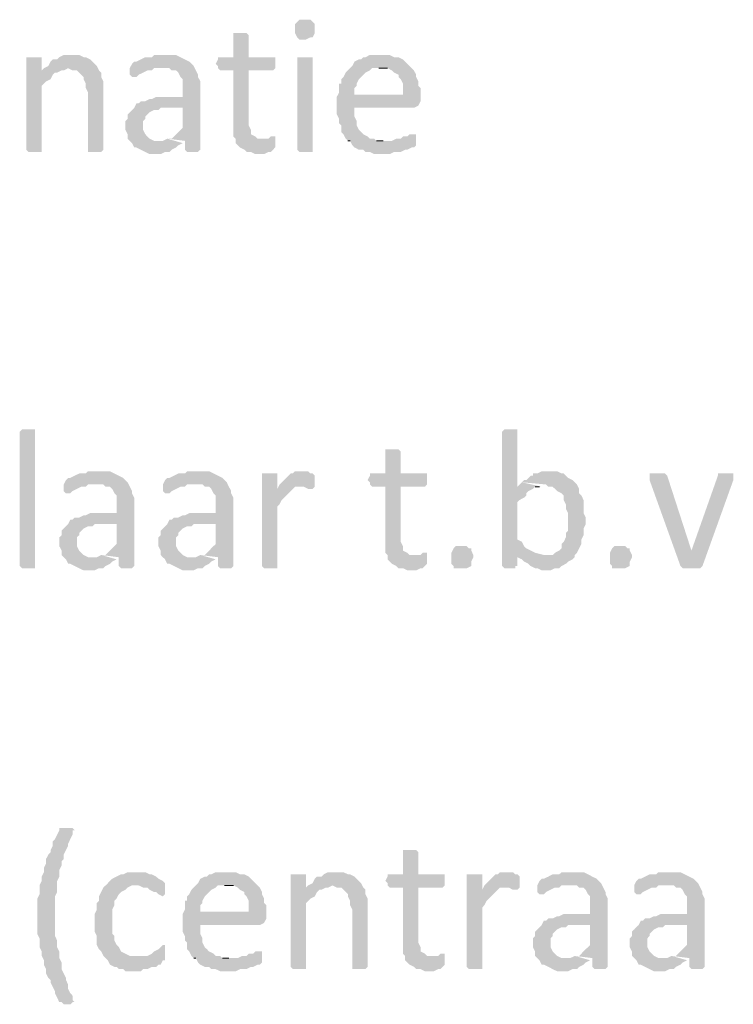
# Model space of a CAD drawing. Header units: millimetres. Extents: x -197899 to 120983, y -4228 to 45370.
# Tile 153 of 200: x -131588 to -130216, y 31012 to 32904. Entities that reach past the tile are written whole.
import ezdxf

# ---------------------------------------------------------------- set-up
doc = ezdxf.new("R2010")
doc.units = ezdxf.units.MM
for name, color, linetype in [('AL63----', 7, 'Continuous'), ('PDF_Geometry', 8, 'Continuous'), ('PDF_Solid Fills', 8, 'Continuous')]:
    doc.layers.add(name, color=color, linetype=linetype)

# ---------------------------------------------------------------- blocks, each defined once
blk = doc.blocks.new('A$C01523A58')
at = {"layer": 'PDF_Solid Fills'}
for points in [[(31136.1, 3750.7), (31123.4, 3750.7), (31119.2, 3746.5), (31119.2, 3746.5), (31114.9, 3742.2), (31114.9, 3733.8), (31114.9, 3725.3), (31119.2, 3716.8), (31119.2, 3716.8), (31123.4, 3712.6), (31136.1, 3712.6), (31144.6, 3716.8), (31148.8, 3716.8), (31153, 3725.3), (31153, 3733.8), (31153, 3742.2), (31148.8, 3746.5), (31148.8, 3746.5), (31144.6, 3750.7)], [(31009.1, 3725.3), (30996.4, 3725.3), (30996.4, 3721.1), (30996.4, 3678.7), (30966.8, 3678.7), (30966.8, 3674.5), (30962.5, 3666), (30966.8, 3661.8), (30966.8, 3657.6), (30971, 3653.3), (30996.4, 3653.3), (30996.4, 3526.3), (31000.7, 3522.1), (31000.7, 3513.6), (31004.9, 3509.4), (31009.1, 3505.2), (31017.6, 3500.9), (31021.8, 3496.7), (31030.2, 3496.7), (31038.7, 3492.4), (31055.6, 3492.4), (31064.1, 3496.7), (31068.4, 3496.7), (31072.6, 3500.9), (31076.8, 3505.2), (31076.8, 3517.9), (31051.4, 3522.1), (31043, 3522.1), (31038.7, 3526.3), (31030.2, 3530.6), (31030.2, 3539), (31026.1, 3547.5), (31026.1, 3653.3), (31072.6, 3653.3), (31076.8, 3657.6), (31076.8, 3678.7), (31026.1, 3678.7), (31026.1, 3721.1), (31026.1, 3721.1), (31021.8, 3725.3), (31017.6, 3725.3)], [(30611.2, 3678.7), (30598.5, 3678.7), (30598.5, 3500.9), (30598.5, 3500.9), (30602.7, 3496.7), (30628.1, 3496.7), (30628.1, 3500.9), (30628.1, 3623.7), (30632.3, 3627.9), (30636.5, 3632.2), (30645, 3636.4), (30649.3, 3644.9), (30653.5, 3649.1), (30657.7, 3649.1), (30628.1, 3653.3), (30628.1, 3678.7), (30619.6, 3678.7)], [(30687.3, 3683), (30670.4, 3683), (30661.9, 3678.7), (30657.7, 3674.5), (30649.3, 3674.5), (30645, 3670.2), (30640.8, 3661.8), (30632.3, 3657.6), (30678.9, 3657.6), (30687.3, 3653.3), (30695.8, 3653.3), (30700.1, 3649.1), (30708.6, 3640.6), (30708.6, 3636.4), (30712.8, 3627.9), (30712.8, 3619.5), (30717, 3611), (30717, 3500.9), (30717, 3496.7), (30742.4, 3496.7), (30746.6, 3500.9), (30746.6, 3606.8), (30746.6, 3632.2), (30742.4, 3640.6), (30742.4, 3649.1), (30738.2, 3653.3), (30734, 3661.8), (30734, 3661.8), (30725.5, 3670.2), (30721.2, 3674.5), (30712.8, 3678.7), (30708.6, 3678.7), (30700.1, 3683), (30695.8, 3683)], [(30865.2, 3683), (30844, 3683), (30839.8, 3678.7), (30827.1, 3678.7), (30818.6, 3674.5), (30810.1, 3670.2), (30805.9, 3670.2), (30801.7, 3666), (30797.4, 3657.6), (30873.6, 3657.6), (30877.9, 3653.3), (30886.3, 3653.3), (30890.6, 3649.1), (30894.8, 3640.6), (30899, 3636.4), (30899, 3602.5), (30848.2, 3602.5), (30839.8, 3598.3), (30835.5, 3598.3), (30827.1, 3594.1), (30818.6, 3594.1), (30814.3, 3589.9), (30810.1, 3589.9), (30805.9, 3581.4), (30899, 3581.4), (30899, 3543.2), (30894.8, 3539), (30890.6, 3534.8), (30882.1, 3526.3), (30877.9, 3522.1), (30869.4, 3522.1), (30903.3, 3517.9), (30903.3, 3500.9), (30907.5, 3496.7), (30928.6, 3496.7), (30932.9, 3500.9), (30932.9, 3632.2), (30928.6, 3640.6), (30928.6, 3644.9), (30928.6, 3644.9), (30924.4, 3653.3), (30920.2, 3661.8), (30916, 3666), (30916, 3666), (30911.7, 3670.2), (30903.3, 3674.5), (30894.8, 3678.7), (30894.8, 3678.7), (30886.3, 3683), (30873.6, 3683)], [(31136.1, 3678.7), (31119.2, 3678.7), (31119.2, 3500.9), (31119.2, 3500.9), (31123.4, 3496.7), (31148.8, 3496.7), (31148.8, 3500.9), (31148.8, 3678.7), (31144.6, 3678.7)], [(31280, 3683), (31258.9, 3683), (31250.4, 3678.7), (31246.1, 3678.7), (31242, 3674.5), (31237.7, 3674.5), (31229.2, 3670.2), (31225, 3661.8), (31220.8, 3657.6), (31216.6, 3653.3), (31212.3, 3649.1), (31208.1, 3640.6), (31203.8, 3636.4), (31203.8, 3627.9), (31199.6, 3627.9), (31199.6, 3611), (31195.3, 3602.5), (31229.2, 3606.8), (31229.2, 3619.5), (31233.5, 3623.7), (31233.5, 3627.9), (31237.7, 3636.4), (31242, 3640.6), (31246.1, 3644.9), (31250.4, 3649.1), (31258.9, 3653.3), (31263.1, 3657.6), (31339.3, 3657.6), (31335.1, 3661.8), (31326.6, 3670.2), (31322.3, 3674.5), (31313.9, 3678.7), (31305.4, 3678.7), (31296.9, 3683), (31288.5, 3683)], [(30632.3, 3657.6), (30628.1, 3653.3), (30657.7, 3649.1), (30666.2, 3653.3), (30670.4, 3653.3), (30678.9, 3657.6)], [(30797.4, 3657.6), (30797.4, 3644.9), (30801.7, 3640.6), (30810.1, 3640.6), (30814.3, 3644.9), (30822.8, 3649.1), (30822.8, 3649.1), (30831.3, 3653.3), (30839.8, 3653.3), (30844, 3657.6), (30860.9, 3657.6)], [(31339.3, 3657.6), (31275.8, 3657.6), (31292.8, 3657.6), (31301.2, 3653.3), (31305.4, 3649.1), (31313.9, 3644.9), (31313.9, 3640.6), (31318.2, 3636.4), (31322.3, 3627.9), (31322.3, 3606.8), (31229.2, 3606.8), (31195.3, 3602.5), (31195.3, 3585.6), (31195.3, 3568.6), (31199.6, 3560.2), (31199.6, 3551.7), (31203.8, 3547.5), (31203.8, 3534.8), (31208.1, 3530.6), (31212.3, 3522.1), (31216.6, 3517.9), (31284.3, 3517.9), (31271.5, 3517.9), (31267.4, 3522.1), (31258.9, 3522.1), (31254.6, 3526.3), (31246.1, 3530.6), (31242, 3534.8), (31237.7, 3539), (31233.5, 3547.5), (31233.5, 3556), (31233.5, 3556), (31229.2, 3564.4), (31229.2, 3581.4), (31343.5, 3581.4), (31352, 3585.6), (31352, 3585.6), (31356.2, 3594.1), (31356.2, 3602.5), (31356.2, 3619.5), (31352, 3623.7), (31352, 3632.2), (31347.8, 3640.6), (31347.8, 3644.9), (31343.5, 3653.3)], [(30805.9, 3581.4), (30801.7, 3577.1), (30797.4, 3572.9), (30793.2, 3568.6), (30793.2, 3560.2), (30788.9, 3556), (30788.9, 3539), (30793.2, 3530.6), (30793.2, 3522.1), (30797.4, 3517.9), (30801.7, 3513.6), (30805.9, 3505.2), (30810.1, 3505.2), (30818.6, 3500.9), (30827.1, 3496.7), (30827.1, 3496.7), (30835.5, 3492.4), (30856.7, 3492.4), (30865.2, 3496.7), (30873.6, 3496.7), (30877.9, 3500.9), (30877.9, 3500.9), (30886.3, 3505.2), (30890.6, 3509.4), (30899, 3513.6), (30856.7, 3517.9), (30844, 3517.9), (30835.5, 3522.1), (30831.3, 3526.3), (30831.3, 3526.3), (30827.1, 3530.6), (30822.8, 3539), (30822.8, 3556), (30827.1, 3560.2), (30827.1, 3564.4), (30835.5, 3572.9), (30835.5, 3572.9), (30844, 3577.1), (30852.5, 3577.1), (30856.7, 3581.4), (30899, 3581.4)], [(31072.6, 3526.3), (31068.4, 3526.3), (31064.1, 3522.1), (31051.4, 3522.1), (31076.8, 3517.9), (31076.8, 3526.3)], [(31343.5, 3530.6), (31335.1, 3530.6), (31330.8, 3526.3), (31322.3, 3526.3), (31318.2, 3522.1), (31309.7, 3522.1), (31301.2, 3517.9), (31216.6, 3517.9), (31220.8, 3517.9), (31225, 3509.4), (31229.2, 3505.2), (31237.7, 3500.9), (31246.1, 3500.9), (31250.4, 3496.7), (31258.9, 3496.7), (31267.4, 3492.4), (31296.9, 3492.4), (31305.4, 3496.7), (31318.2, 3496.7), (31326.6, 3500.9), (31330.8, 3500.9), (31339.3, 3505.2), (31343.5, 3505.2), (31347.8, 3509.4), (31347.8, 3513.6), (31347.8, 3530.6)], [(30615.4, 2700.8), (30615.4, 2696.6), (30590, 2696.6), (30585.8, 2700.8), (30585.8, 2959), (30585.8, 2959), (30590, 2963.3), (30615.4, 2963.3), (30615.4, 2959)], [(31529.8, 2963.3), (31517.1, 2963.3), (31512.8, 2959), (31512.8, 2700.8), (31512.8, 2700.8), (31517.1, 2696.6), (31538.2, 2696.6), (31538.2, 2700.8), (31542.5, 2700.8), (31542.5, 2722), (31576.4, 2726.2), (31567.9, 2730.5), (31567.9, 2730.5), (31559.4, 2734.7), (31555.2, 2739), (31551, 2747.4), (31542.5, 2751.6), (31542.5, 2823.6), (31546.7, 2827.8), (31555.2, 2832.1), (31559.4, 2836.3), (31559.4, 2840.5), (31563.6, 2844.8), (31572.1, 2849), (31576.4, 2853.2), (31584.8, 2853.2), (31542.5, 2853.2), (31542.5, 2959), (31542.5, 2963.3), (31538.2, 2963.3)], [(31301.2, 2925.2), (31288.5, 2925.2), (31288.5, 2921), (31288.5, 2878.6), (31258.9, 2878.6), (31258.9, 2874.4), (31254.6, 2865.9), (31258.9, 2861.7), (31258.9, 2857.5), (31263.1, 2853.2), (31288.5, 2853.2), (31288.5, 2726.2), (31292.8, 2722), (31292.8, 2713.6), (31296.9, 2709.3), (31301.2, 2705.1), (31309.7, 2700.8), (31313.9, 2696.6), (31322.3, 2696.6), (31330.8, 2692.4), (31347.8, 2692.4), (31356.2, 2696.6), (31360.5, 2696.6), (31364.7, 2700.8), (31368.9, 2705.1), (31368.9, 2717.7), (31343.5, 2722), (31335.1, 2722), (31330.8, 2726.2), (31322.3, 2730.5), (31322.3, 2739), (31318.2, 2747.4), (31318.2, 2853.2), (31364.7, 2853.2), (31368.9, 2857.5), (31368.9, 2878.6), (31318.2, 2878.6), (31318.2, 2921), (31318.2, 2921), (31313.9, 2925.2), (31309.7, 2925.2)], [(30738.2, 2882.9), (30717, 2882.9), (30712.8, 2878.6), (30700.1, 2878.6), (30691.6, 2874.4), (30683.1, 2870.2), (30678.9, 2870.2), (30674.7, 2865.9), (30670.4, 2857.5), (30746.6, 2857.5), (30750.9, 2853.2), (30759.3, 2853.2), (30763.6, 2849), (30767.8, 2840.5), (30772, 2836.3), (30772, 2802.4), (30721.2, 2802.4), (30712.8, 2798.2), (30708.6, 2798.2), (30700.1, 2793.9), (30691.6, 2793.9), (30687.3, 2789.7), (30683.1, 2789.7), (30678.9, 2781.3), (30772, 2781.3), (30772, 2743.1), (30767.8, 2739), (30763.6, 2734.7), (30755.1, 2726.2), (30750.9, 2722), (30742.4, 2722), (30776.3, 2717.7), (30776.3, 2700.8), (30780.5, 2696.6), (30801.7, 2696.6), (30805.9, 2700.8), (30805.9, 2832.1), (30801.7, 2840.5), (30801.7, 2844.8), (30801.7, 2844.8), (30797.4, 2853.2), (30793.2, 2861.7), (30788.9, 2865.9), (30788.9, 2865.9), (30784.7, 2870.2), (30776.3, 2874.4), (30767.8, 2878.6), (30767.8, 2878.6), (30759.3, 2882.9), (30746.6, 2882.9)], [(30928.6, 2882.9), (30907.5, 2882.9), (30903.3, 2878.6), (30890.6, 2878.6), (30882.1, 2874.4), (30873.6, 2870.2), (30869.4, 2870.2), (30865.2, 2865.9), (30860.9, 2857.5), (30937.1, 2857.5), (30941.4, 2853.2), (30949.8, 2853.2), (30954, 2849), (30958.3, 2840.5), (30962.5, 2836.3), (30962.5, 2802.4), (30911.7, 2802.4), (30903.3, 2798.2), (30899, 2798.2), (30890.6, 2793.9), (30882.1, 2793.9), (30877.9, 2789.7), (30873.6, 2789.7), (30869.4, 2781.3), (30962.5, 2781.3), (30962.5, 2743.1), (30958.3, 2739), (30954, 2734.7), (30945.6, 2726.2), (30941.4, 2722), (30932.9, 2722), (30966.8, 2717.7), (30966.8, 2700.8), (30971, 2696.6), (30992.2, 2696.6), (30996.4, 2700.8), (30996.4, 2832.1), (30992.2, 2840.5), (30992.2, 2844.8), (30992.2, 2844.8), (30987.9, 2853.2), (30983.7, 2861.7), (30979.5, 2865.9), (30979.5, 2865.9), (30975.3, 2870.2), (30966.8, 2874.4), (30958.3, 2878.6), (30958.3, 2878.6), (30949.8, 2882.9), (30937.1, 2882.9)], [(31064.1, 2878.6), (31051.4, 2878.6), (31051.4, 2700.8), (31051.4, 2700.8), (31055.6, 2696.6), (31081, 2696.6), (31081, 2700.8), (31081, 2815.2), (31085.3, 2819.4), (31089.5, 2827.8), (31093.8, 2832.1), (31093.8, 2832.1), (31102.2, 2840.5), (31106.5, 2844.8), (31110.7, 2849), (31081, 2849), (31081, 2878.6), (31072.6, 2878.6)], [(31127.6, 2882.9), (31114.9, 2882.9), (31110.7, 2878.6), (31106.5, 2878.6), (31098, 2870.2), (31093.8, 2865.9), (31089.5, 2861.7), (31085.3, 2857.5), (31081, 2849), (31110.7, 2849), (31114.9, 2853.2), (31123.4, 2853.2), (31153, 2857.5), (31153, 2874.4), (31153, 2874.4), (31148.8, 2878.6), (31144.6, 2878.6), (31140.3, 2882.9), (31131.9, 2882.9)], [(31601.8, 2882.9), (31589, 2882.9), (31580.6, 2878.6), (31572.1, 2878.6), (31572.1, 2874.4), (31567.9, 2874.4), (31559.4, 2865.9), (31555.2, 2865.9), (31551, 2861.7), (31597.5, 2857.5), (31601.8, 2853.2), (31610.2, 2853.2), (31614.5, 2849), (31618.7, 2844.8), (31627.2, 2840.5), (31631.4, 2836.3), (31631.4, 2827.8), (31635.6, 2819.4), (31635.6, 2810.9), (31635.6, 2810.9), (31639.9, 2802.4), (31639.9, 2785.5), (31639.9, 2768.5), (31635.6, 2764.4), (31635.6, 2755.9), (31631.4, 2747.4), (31627.2, 2743.1), (31627.2, 2734.7), (31622.9, 2730.5), (31614.5, 2726.2), (31610.2, 2722), (31593.3, 2722), (31542.5, 2717.7), (31551, 2713.6), (31555.2, 2709.3), (31555.2, 2709.3), (31563.6, 2705.1), (31567.9, 2700.8), (31576.4, 2696.6), (31580.6, 2696.6), (31589, 2692.4), (31606, 2692.4), (31614.5, 2696.6), (31622.9, 2696.6), (31627.2, 2700.8), (31635.6, 2705.1), (31639.9, 2709.3), (31648.3, 2713.6), (31652.6, 2717.7), (31652.6, 2722), (31656.8, 2726.2), (31661, 2734.7), (31665.3, 2743.1), (31665.3, 2751.6), (31665.3, 2751.6), (31669.5, 2760.1), (31669.5, 2772.8), (31673.7, 2781.3), (31673.7, 2793.9), (31669.5, 2802.4), (31669.5, 2827.8), (31669.5, 2827.8), (31665.3, 2836.3), (31661, 2840.5), (31661, 2849), (31656.8, 2857.5), (31652.6, 2861.7), (31648.3, 2865.9), (31639.9, 2870.2), (31635.6, 2874.4), (31631.4, 2878.6), (31627.2, 2878.6), (31618.7, 2882.9), (31610.2, 2882.9)], [(31809.2, 2878.6), (31796.5, 2878.6), (31796.5, 2874.4), (31796.5, 2865.9), (31855.8, 2700.8), (31876.9, 2730.5), (31876.9, 2730.5), (31830.3, 2874.4), (31826.1, 2878.6), (31817.7, 2878.6)], [(31944.7, 2878.6), (31927.7, 2878.6), (31927.7, 2874.4), (31876.9, 2730.5), (31876.9, 2730.5), (31855.8, 2700.8), (31855.8, 2700.8), (31860, 2696.6), (31893.9, 2696.6), (31898.1, 2700.8), (31898.1, 2700.8), (31957.4, 2865.9), (31957.4, 2870.2), (31957.4, 2874.4), (31957.4, 2878.6), (31953.1, 2878.6)], [(30670.4, 2857.5), (30670.4, 2844.8), (30674.7, 2840.5), (30683.1, 2840.5), (30687.3, 2844.8), (30695.8, 2849), (30695.8, 2849), (30704.3, 2853.2), (30712.8, 2853.2), (30717, 2857.5), (30734, 2857.5)], [(30860.9, 2857.5), (30860.9, 2844.8), (30865.2, 2840.5), (30873.6, 2840.5), (30877.9, 2844.8), (30886.3, 2849), (30886.3, 2849), (30894.8, 2853.2), (30903.3, 2853.2), (30907.5, 2857.5), (30924.4, 2857.5)], [(31153, 2857.5), (31123.4, 2853.2), (31131.9, 2853.2), (31140.3, 2849), (31148.8, 2849), (31153, 2853.2)], [(30678.9, 2781.3), (30674.7, 2777), (30670.4, 2772.8), (30666.2, 2768.5), (30666.2, 2760.1), (30661.9, 2755.9), (30661.9, 2739), (30666.2, 2730.5), (30666.2, 2722), (30670.4, 2717.7), (30674.7, 2713.6), (30678.9, 2705.1), (30683.1, 2705.1), (30691.6, 2700.8), (30700.1, 2696.6), (30700.1, 2696.6), (30708.6, 2692.4), (30729.7, 2692.4), (30738.2, 2696.6), (30746.6, 2696.6), (30750.9, 2700.8), (30750.9, 2700.8), (30759.3, 2705.1), (30763.6, 2709.3), (30772, 2713.6), (30729.7, 2717.7), (30717, 2717.7), (30708.6, 2722), (30704.3, 2726.2), (30704.3, 2726.2), (30700.1, 2730.5), (30695.8, 2739), (30695.8, 2755.9), (30700.1, 2760.1), (30700.1, 2764.4), (30708.6, 2772.8), (30708.6, 2772.8), (30717, 2777), (30725.5, 2777), (30729.7, 2781.3), (30772, 2781.3)], [(30869.4, 2781.3), (30865.2, 2777), (30860.9, 2772.8), (30856.7, 2768.5), (30856.7, 2760.1), (30852.5, 2755.9), (30852.5, 2739), (30856.7, 2730.5), (30856.7, 2722), (30860.9, 2717.7), (30865.2, 2713.6), (30869.4, 2705.1), (30873.6, 2705.1), (30882.1, 2700.8), (30890.6, 2696.6), (30890.6, 2696.6), (30899, 2692.4), (30920.2, 2692.4), (30928.6, 2696.6), (30937.1, 2696.6), (30941.4, 2700.8), (30941.4, 2700.8), (30949.8, 2705.1), (30954, 2709.3), (30962.5, 2713.6), (30920.2, 2717.7), (30907.5, 2717.7), (30899, 2722), (30894.8, 2726.2), (30894.8, 2726.2), (30890.6, 2730.5), (30886.3, 2739), (30886.3, 2755.9), (30890.6, 2760.1), (30890.6, 2764.4), (30899, 2772.8), (30899, 2772.8), (30907.5, 2777), (30916, 2777), (30920.2, 2781.3), (30962.5, 2781.3)], [(31364.7, 2726.2), (31360.5, 2726.2), (31356.2, 2722), (31343.5, 2722), (31368.9, 2717.7), (31368.9, 2726.2)], [(31457.8, 2717.7), (31453.6, 2709.3), (31453.6, 2700.8), (31453.6, 2700.8), (31445.1, 2696.6), (31419.7, 2696.6), (31419.7, 2700.8), (31415.5, 2705.1), (31415.5, 2726.2), (31419.7, 2734.7), (31419.7, 2734.7), (31424, 2739), (31445.1, 2739), (31449.4, 2734.7), (31453.6, 2734.7), (31453.6, 2730.5), (31457.8, 2722)], [(31762.6, 2717.7), (31758.4, 2709.3), (31758.4, 2700.8), (31758.4, 2700.8), (31750, 2696.6), (31724.5, 2696.6), (31724.5, 2700.8), (31720.3, 2705.1), (31720.3, 2726.2), (31724.5, 2734.7), (31724.5, 2734.7), (31728.7, 2739), (31750, 2739), (31754.1, 2734.7), (31758.4, 2734.7), (31758.4, 2730.5), (31762.6, 2722)], [(30678.9, 2197.1), (30661.9, 2197.1), (30661.9, 2192.8), (30657.7, 2184.4), (30653.5, 2175.9), (30649.3, 2171.7), (30649.3, 2163.2), (30645, 2154.7), (30645, 2150.5), (30640.8, 2146.3), (30636.5, 2137.8), (30636.5, 2129.3), (30632.3, 2120.9), (30632.3, 2112.4), (30632.3, 2112.4), (30628.1, 2103.9), (30628.1, 2095.5), (30623.9, 2087), (30623.9, 2070.1), (30619.6, 2061.6), (30619.6, 2027.7), (30619.6, 1993.8), (30623.9, 1985.4), (30623.9, 1968.4), (30628.1, 1960), (30628.1, 1951.5), (30632.3, 1943.1), (30632.3, 1934.6), (30636.5, 1926.1), (30636.5, 1917.6), (30640.8, 1909.2), (30645, 1905), (30645, 1900.7), (30649.3, 1892.2), (30653.5, 1883.8), (30653.5, 1879.6), (30657.7, 1871.1), (30661.9, 1862.6), (30666.2, 1862.6), (30670.4, 1858.4), (30683.1, 1858.4), (30687.3, 1862.6), (30691.6, 1862.6), (30687.3, 1866.8), (30687.3, 1875.3), (30683.1, 1879.6), (30678.9, 1888), (30678.9, 1896.5), (30674.7, 1905), (30674.7, 1909.2), (30670.4, 1917.6), (30666.2, 1926.1), (30666.2, 1938.9), (30661.9, 1947.3), (30661.9, 1960), (30657.7, 1968.4), (30657.7, 1981.2), (30653.5, 1989.7), (30653.5, 2032), (30653.5, 2065.8), (30657.7, 2074.3), (30657.7, 2095.5), (30661.9, 2103.9), (30661.9, 2116.6), (30666.2, 2125.1), (30666.2, 2133.5), (30670.4, 2137.8), (30670.4, 2146.3), (30674.7, 2154.7), (30678.9, 2163.2), (30678.9, 2167.4), (30683.1, 2175.9), (30687.3, 2184.4), (30687.3, 2192.8), (30691.6, 2192.8), (30687.3, 2197.1), (30683.1, 2197.1)], [(31335.1, 2154.7), (31322.3, 2154.7), (31322.3, 2150.5), (31322.3, 2108.2), (31292.8, 2108.2), (31292.8, 2103.9), (31288.5, 2095.5), (31292.8, 2091.2), (31292.8, 2087), (31296.9, 2082.8), (31322.3, 2082.8), (31322.3, 1955.8), (31326.6, 1951.5), (31326.6, 1943.1), (31330.8, 1938.9), (31335.1, 1934.6), (31343.5, 1930.4), (31347.8, 1926.1), (31356.2, 1926.1), (31364.7, 1921.9), (31381.6, 1921.9), (31390.1, 1926.1), (31394.3, 1926.1), (31398.6, 1930.4), (31402.8, 1934.6), (31402.8, 1947.3), (31377.4, 1951.5), (31368.9, 1951.5), (31364.7, 1955.8), (31356.2, 1960), (31356.2, 1968.4), (31352, 1976.9), (31352, 2082.8), (31398.6, 2082.8), (31402.8, 2087), (31402.8, 2108.2), (31352, 2108.2), (31352, 2150.5), (31352, 2150.5), (31347.8, 2154.7), (31343.5, 2154.7)], [(30810.1, 2112.4), (30793.2, 2112.4), (30784.7, 2108.2), (30780.5, 2108.2), (30772, 2103.9), (30763.6, 2099.7), (30759.3, 2095.5), (30755.1, 2091.2), (30750.9, 2087), (30814.3, 2087), (30822.8, 2082.8), (30831.3, 2082.8), (30835.5, 2078.5), (30844, 2074.3), (30848.2, 2074.3), (30852.5, 2070.1), (30860.9, 2065.8), (30865.2, 2070.1), (30865.2, 2091.2), (30860.9, 2095.5), (30860.9, 2095.5), (30852.5, 2099.7), (30848.2, 2103.9), (30839.8, 2108.2), (30835.5, 2108.2), (30827.1, 2112.4), (30818.6, 2112.4)], [(30983.7, 2112.4), (30962.5, 2112.4), (30954, 2108.2), (30949.8, 2108.2), (30945.6, 2103.9), (30941.4, 2103.9), (30932.9, 2099.7), (30928.6, 2091.2), (30924.4, 2087), (30920.2, 2082.8), (30916, 2078.5), (30911.7, 2070.1), (30907.5, 2065.8), (30907.5, 2057.4), (30903.3, 2057.4), (30903.3, 2040.4), (30899, 2032), (30932.9, 2036.2), (30932.9, 2048.9), (30937.1, 2053.1), (30937.1, 2057.4), (30941.4, 2065.8), (30945.6, 2070.1), (30949.8, 2074.3), (30954, 2078.5), (30962.5, 2082.8), (30966.8, 2087), (31043, 2087), (31038.7, 2091.2), (31030.2, 2099.7), (31026.1, 2103.9), (31017.6, 2108.2), (31009.1, 2108.2), (31000.7, 2112.4), (30992.2, 2112.4)], [(31119.2, 2108.2), (31106.5, 2108.2), (31106.5, 1930.4), (31106.5, 1930.4), (31110.7, 1926.1), (31136.1, 1926.1), (31136.1, 1930.4), (31136.1, 2053.1), (31140.3, 2057.4), (31144.6, 2061.6), (31153, 2065.8), (31157.3, 2074.3), (31161.5, 2078.5), (31165.7, 2078.5), (31136.1, 2082.8), (31136.1, 2108.2), (31127.6, 2108.2)], [(31195.3, 2112.4), (31178.4, 2112.4), (31170, 2108.2), (31165.7, 2103.9), (31157.3, 2103.9), (31153, 2099.7), (31148.8, 2091.2), (31140.3, 2087), (31186.9, 2087), (31195.3, 2082.8), (31203.8, 2082.8), (31208.1, 2078.5), (31216.6, 2070.1), (31216.6, 2065.8), (31220.8, 2057.4), (31220.8, 2048.9), (31225, 2040.4), (31225, 1930.4), (31225, 1926.1), (31250.4, 1926.1), (31254.6, 1930.4), (31254.6, 2036.2), (31254.6, 2061.6), (31250.4, 2070.1), (31250.4, 2078.5), (31246.1, 2082.8), (31242, 2091.2), (31242, 2091.2), (31233.5, 2099.7), (31229.2, 2103.9), (31220.8, 2108.2), (31216.6, 2108.2), (31208.1, 2112.4), (31203.8, 2112.4)], [(31457.8, 2108.2), (31445.1, 2108.2), (31445.1, 1930.4), (31445.1, 1930.4), (31449.4, 1926.1), (31474.8, 1926.1), (31474.8, 1930.4), (31474.8, 2044.6), (31479, 2048.9), (31483.3, 2057.4), (31487.4, 2061.6), (31487.4, 2061.6), (31495.9, 2070.1), (31500.2, 2074.3), (31504.4, 2078.5), (31474.8, 2078.5), (31474.8, 2108.2), (31466.3, 2108.2)], [(31521.3, 2112.4), (31508.7, 2112.4), (31504.4, 2108.2), (31500.2, 2108.2), (31491.7, 2099.7), (31487.4, 2095.5), (31483.3, 2091.2), (31479, 2087), (31474.8, 2078.5), (31504.4, 2078.5), (31508.7, 2082.8), (31517.1, 2082.8), (31546.7, 2087), (31546.7, 2103.9), (31546.7, 2103.9), (31542.5, 2108.2), (31538.2, 2108.2), (31534.1, 2112.4), (31525.6, 2112.4)], [(31648.3, 2112.4), (31627.2, 2112.4), (31622.9, 2108.2), (31610.2, 2108.2), (31601.8, 2103.9), (31593.3, 2099.7), (31589, 2099.7), (31584.8, 2095.5), (31580.6, 2087), (31656.8, 2087), (31661, 2082.8), (31669.5, 2082.8), (31673.7, 2078.5), (31678, 2070.1), (31682.2, 2065.8), (31682.2, 2032), (31631.4, 2032), (31622.9, 2027.7), (31618.7, 2027.7), (31610.2, 2023.5), (31601.8, 2023.5), (31597.5, 2019.2), (31593.3, 2019.2), (31589, 2010.8), (31682.2, 2010.8), (31682.2, 1972.7), (31678, 1968.4), (31673.7, 1964.3), (31665.3, 1955.8), (31661, 1951.5), (31652.6, 1951.5), (31686.4, 1947.3), (31686.4, 1930.4), (31690.7, 1926.1), (31711.8, 1926.1), (31716.1, 1930.4), (31716.1, 2061.6), (31711.8, 2070.1), (31711.8, 2074.3), (31711.8, 2074.3), (31707.6, 2082.8), (31703.3, 2091.2), (31699.1, 2095.5), (31699.1, 2095.5), (31694.9, 2099.7), (31686.4, 2103.9), (31678, 2108.2), (31678, 2108.2), (31669.5, 2112.4), (31656.8, 2112.4)], [(31834.6, 2112.4), (31813.4, 2112.4), (31809.2, 2108.2), (31796.5, 2108.2), (31788, 2103.9), (31779.5, 2099.7), (31775.4, 2099.7), (31771.1, 2095.5), (31766.9, 2087), (31843.1, 2087), (31847.3, 2082.8), (31855.8, 2082.8), (31860, 2078.5), (31864.2, 2070.1), (31868.5, 2065.8), (31868.5, 2032), (31817.7, 2032), (31809.2, 2027.7), (31804.9, 2027.7), (31796.5, 2023.5), (31788, 2023.5), (31783.8, 2019.2), (31779.5, 2019.2), (31775.4, 2010.8), (31868.5, 2010.8), (31868.5, 1972.7), (31864.2, 1968.4), (31860, 1964.3), (31851.5, 1955.8), (31847.3, 1951.5), (31838.8, 1951.5), (31872.7, 1947.3), (31872.7, 1930.4), (31876.9, 1926.1), (31898.1, 1926.1), (31902.3, 1930.4), (31902.3, 2061.6), (31898.1, 2070.1), (31898.1, 2074.3), (31898.1, 2074.3), (31893.9, 2082.8), (31889.6, 2091.2), (31885.4, 2095.5), (31885.4, 2095.5), (31881.2, 2099.7), (31872.7, 2103.9), (31864.2, 2108.2), (31864.2, 2108.2), (31855.8, 2112.4), (31843.1, 2112.4)], [(30750.9, 2087), (30746.6, 2082.8), (30742.4, 2074.3), (30738.2, 2065.8), (30738.2, 2057.4), (30734, 2053.1), (30734, 2040.4), (30729.7, 2032), (30729.7, 2015), (30729.7, 1998.1), (30734, 1989.7), (30734, 1972.7), (30738.2, 1964.3), (30742.4, 1960), (30746.6, 1951.5), (30750.9, 1947.3), (30755.1, 1943.1), (30759.3, 1934.6), (30767.8, 1930.4), (30772, 1930.4), (30776.3, 1926.1), (30784.7, 1926.1), (30788.9, 1921.9), (30818.6, 1921.9), (30822.8, 1926.1), (30831.3, 1926.1), (30839.8, 1930.4), (30848.2, 1930.4), (30852.5, 1934.6), (30856.7, 1934.6), (30860.9, 1943.1), (30865.2, 1943.1), (30865.2, 1947.3), (30810.1, 1951.5), (30797.4, 1951.5), (30788.9, 1955.8), (30788.9, 1955.8), (30780.5, 1960), (30776.3, 1968.4), (30772, 1972.7), (30767.8, 1981.2), (30767.8, 1989.7), (30763.6, 1993.8), (30763.6, 2040.4), (30767.8, 2048.9), (30767.8, 2057.4), (30772, 2061.6), (30776.3, 2070.1), (30776.3, 2070.1), (30780.5, 2074.3), (30788.9, 2078.5), (30793.2, 2082.8), (30801.7, 2087), (30810.1, 2087)], [(31043, 2087), (30979.5, 2087), (30996.4, 2087), (31004.9, 2082.8), (31009.1, 2078.5), (31017.6, 2074.3), (31017.6, 2070.1), (31021.8, 2065.8), (31026.1, 2057.4), (31026.1, 2036.2), (30932.9, 2036.2), (30899, 2032), (30899, 2015), (30899, 1998.1), (30903.3, 1989.7), (30903.3, 1981.2), (30907.5, 1976.9), (30907.5, 1964.3), (30911.7, 1960), (30916, 1951.5), (30920.2, 1947.3), (30987.9, 1947.3), (30975.3, 1947.3), (30971, 1951.5), (30962.5, 1951.5), (30958.3, 1955.8), (30949.8, 1960), (30945.6, 1964.3), (30941.4, 1968.4), (30937.1, 1976.9), (30937.1, 1985.4), (30937.1, 1985.4), (30932.9, 1993.8), (30932.9, 2010.8), (31047.2, 2010.8), (31055.6, 2015), (31055.6, 2015), (31059.9, 2023.5), (31059.9, 2032), (31059.9, 2048.9), (31055.6, 2053.1), (31055.6, 2061.6), (31051.4, 2070.1), (31051.4, 2074.3), (31047.2, 2082.8)], [(31140.3, 2087), (31136.1, 2082.8), (31165.7, 2078.5), (31174.2, 2082.8), (31178.4, 2082.8), (31186.9, 2087)], [(31546.7, 2087), (31517.1, 2082.8), (31525.6, 2082.8), (31534.1, 2078.5), (31542.5, 2078.5), (31546.7, 2082.8)], [(31580.6, 2087), (31580.6, 2074.3), (31584.8, 2070.1), (31593.3, 2070.1), (31597.5, 2074.3), (31606, 2078.5), (31606, 2078.5), (31614.5, 2082.8), (31622.9, 2082.8), (31627.2, 2087), (31644.1, 2087)], [(31766.9, 2087), (31766.9, 2074.3), (31771.1, 2070.1), (31779.5, 2070.1), (31783.8, 2074.3), (31792.3, 2078.5), (31792.3, 2078.5), (31800.8, 2082.8), (31809.2, 2082.8), (31813.4, 2087), (31830.3, 2087)], [(31589, 2010.8), (31584.8, 2006.6), (31580.6, 2002.3), (31576.4, 1998.1), (31576.4, 1989.7), (31572.1, 1985.4), (31572.1, 1968.4), (31576.4, 1960), (31576.4, 1951.5), (31580.6, 1947.3), (31584.8, 1943.1), (31589, 1934.6), (31593.3, 1934.6), (31601.8, 1930.4), (31610.2, 1926.1), (31610.2, 1926.1), (31618.7, 1921.9), (31639.9, 1921.9), (31648.3, 1926.1), (31656.8, 1926.1), (31661, 1930.4), (31661, 1930.4), (31669.5, 1934.6), (31673.7, 1938.9), (31682.2, 1943.1), (31639.9, 1947.3), (31627.2, 1947.3), (31618.7, 1951.5), (31614.5, 1955.8), (31614.5, 1955.8), (31610.2, 1960), (31606, 1968.4), (31606, 1985.4), (31610.2, 1989.7), (31610.2, 1993.8), (31618.7, 2002.3), (31618.7, 2002.3), (31627.2, 2006.6), (31635.6, 2006.6), (31639.9, 2010.8), (31682.2, 2010.8)], [(31775.4, 2010.8), (31771.1, 2006.6), (31766.9, 2002.3), (31762.6, 1998.1), (31762.6, 1989.7), (31758.4, 1985.4), (31758.4, 1968.4), (31762.6, 1960), (31762.6, 1951.5), (31766.9, 1947.3), (31771.1, 1943.1), (31775.4, 1934.6), (31779.5, 1934.6), (31788, 1930.4), (31796.5, 1926.1), (31796.5, 1926.1), (31804.9, 1921.9), (31826.1, 1921.9), (31834.6, 1926.1), (31843.1, 1926.1), (31847.3, 1930.4), (31847.3, 1930.4), (31855.8, 1934.6), (31860, 1938.9), (31868.5, 1943.1), (31826.1, 1947.3), (31813.4, 1947.3), (31804.9, 1951.5), (31800.8, 1955.8), (31800.8, 1955.8), (31796.5, 1960), (31792.3, 1968.4), (31792.3, 1985.4), (31796.5, 1989.7), (31796.5, 1993.8), (31804.9, 2002.3), (31804.9, 2002.3), (31813.4, 2006.6), (31821.9, 2006.6), (31826.1, 2010.8), (31868.5, 2010.8)], [(30860.9, 1972.7), (30856.7, 1968.4), (30852.5, 1964.3), (30844, 1960), (30844, 1960), (30839.8, 1955.8), (30831.3, 1951.5), (30810.1, 1951.5), (30865.2, 1947.3), (30865.2, 1972.7)], [(31047.2, 1960), (31038.7, 1960), (31034.5, 1955.8), (31026.1, 1955.8), (31021.8, 1951.5), (31013.3, 1951.5), (31004.9, 1947.3), (30920.2, 1947.3), (30924.4, 1947.3), (30928.6, 1938.9), (30932.9, 1934.6), (30941.4, 1930.4), (30949.8, 1930.4), (30954, 1926.1), (30962.5, 1926.1), (30971, 1921.9), (31000.7, 1921.9), (31009.1, 1926.1), (31021.8, 1926.1), (31030.2, 1930.4), (31034.5, 1930.4), (31043, 1934.6), (31047.2, 1934.6), (31051.4, 1938.9), (31051.4, 1943.1), (31051.4, 1960)], [(31398.6, 1955.8), (31394.3, 1955.8), (31390.1, 1951.5), (31377.4, 1951.5), (31402.8, 1947.3), (31402.8, 1955.8)]]:
    blk.add_hatch(color=7, dxfattribs=at).paths.add_polyline_path(points)
at = {"layer": 'PDF_Geometry', "color": 7, "lineweight": 0}
for points in [[(31275.8, 3657.6), (31292.8, 3657.6)], [(31216.6, 3517.9), (31220.8, 3517.9)], [(31284.3, 3517.9), (31271.5, 3517.9)], [(31576.4, 2853.2), (31584.8, 2853.2)], [(30979.5, 2087), (30996.4, 2087)], [(30920.2, 1947.3), (30924.4, 1947.3)], [(30987.9, 1947.3), (30975.3, 1947.3)]]:
    blk.add_lwpolyline(points, dxfattribs=at)
at = {"layer": 'PDF_Solid Fills', "color": 7}
for points in [[(30869.4, 3522.1), (30860.9, 3517.9), (30899, 3513.6), (30856.7, 3517.9)], [(31551, 2861.7), (31542.5, 2853.2), (31589, 2853.2)], [(31576.4, 2726.2), (31542.5, 2722), (31593.3, 2722), (31542.5, 2717.7)], [(30742.4, 2722), (30734, 2717.7), (30772, 2713.6), (30729.7, 2717.7)], [(30932.9, 2722), (30924.4, 2717.7), (30962.5, 2713.6), (30920.2, 2717.7)], [(31652.6, 1951.5), (31644.1, 1947.3), (31682.2, 1943.1), (31639.9, 1947.3)], [(31838.8, 1951.5), (31830.3, 1947.3), (31868.5, 1943.1), (31826.1, 1947.3)]]:
    blk.add_solid(points, dxfattribs=at)

msp = doc.modelspace()

# ---------------------------------------------------------------- block references
at = {"layer": 'AL63----'}
msp.add_blockref('A$C01523A58', (-162173.6, 29153.2), dxfattribs=at)

doc.saveas('drawing.dxf')
